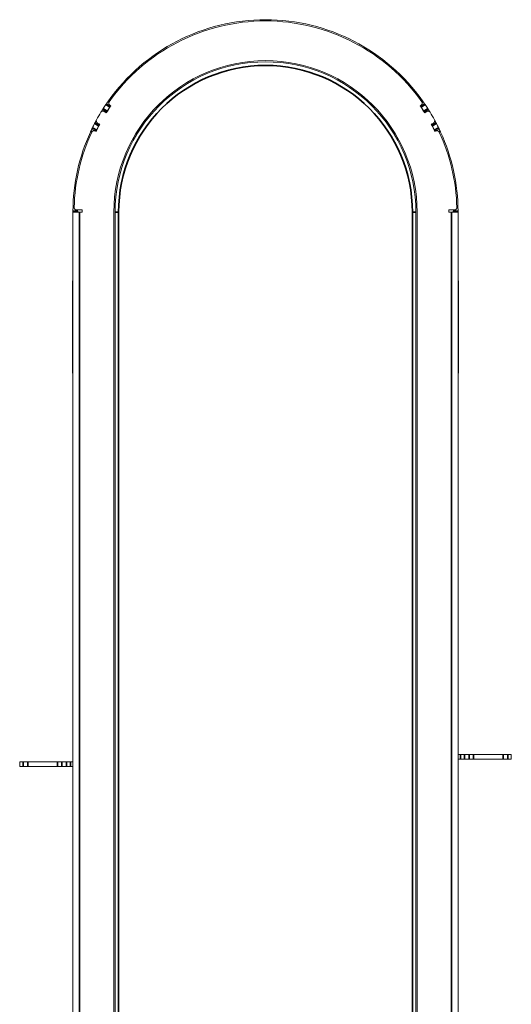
# Model space of a CAD drawing. Header units: millimetres. Extents: x 4 to 1188, y 1 to 840.
# Tile 7 of 197: x 340 to 369, y 180 to 239. Entities that reach past the tile are written whole.
import ezdxf

# ---------------------------------------------------------------- set-up
doc = ezdxf.new("R2010")
doc.units = ezdxf.units.MM
doc.layers.add('1', color=7, linetype='Continuous')

msp = doc.modelspace()

# ---------------------------------------------------------------- linework, layer by layer
at = {"layer": '1', "color": 154, "linetype": 'Continuous', "lineweight": 35}
for p, q in [((345.0701, 233.6043), (344.8343, 233.7657)), ((363.5435, 233.6043), (363.7792, 233.7657)), ((344.9183, 233.3732), (344.6766, 233.5255)), ((363.6952, 233.3732), (363.937, 233.5255)), ((344.4149, 232.5013), (344.1622, 232.6346)), ((364.1986, 232.5013), (364.4514, 232.6346)), ((344.2907, 232.2544), (344.0331, 232.3778)), ((364.3228, 232.2544), (364.5805, 232.3778)), ((343.1642, 227.4473), (342.8785, 227.4473)), ((343.2782, 227.3715), (343.2782, 138.4535)), ((345.3782, 227.3715), (345.5925, 227.3715)), ((345.5925, 227.3715), (345.5925, 138.4535)), ((363.0211, 47.943), (363.0211, 227.3715)), ((363.0211, 227.3715), (363.2354, 227.3715)), ((365.3354, 47.943), (365.3354, 227.3715)), ((365.4494, 227.4473), (365.7351, 227.4473)), ((365.7355, 217.4997), (365.7354, 217.4997)), ((365.7355, 216.5018), (365.7354, 216.5018)), ((365.7355, 216.2734), (365.7354, 216.2734)), ((365.7355, 215.8193), (365.7354, 215.8193)), ((365.7355, 215.5489), (365.7354, 215.5489)), ((365.7355, 213.9593), (365.7354, 213.9593)), ((365.7355, 213.7309), (365.7354, 213.7309)), ((365.7355, 213.2586), (365.7354, 213.2586)), ((365.7355, 212.767), (365.7354, 212.767)), ((365.8704, 194.9144), (365.8704, 195.2001)), ((366.1178, 195.2001), (366.1178, 194.9144)), ((366.3983, 194.9144), (366.3983, 195.2001)), ((366.6457, 195.2001), (366.6457, 194.9144)), ((368.4111, 194.9144), (368.4111, 195.2001)), ((368.6813, 195.2001), (368.6813, 194.9144)), ((339.9322, 194.4858), (339.9322, 194.7715)), ((340.2024, 194.7715), (340.2024, 194.4858)), ((341.9679, 194.4858), (341.9679, 194.7715)), ((342.2153, 194.7715), (342.2153, 194.4858)), ((342.4957, 194.4858), (342.4957, 194.7715)), ((342.7432, 194.7715), (342.7432, 194.4858))]:
    msp.add_line(p, q, dxfattribs=at)
at = {"layer": '1', "color": 154, "linetype": 'Continuous', "lineweight": 13}
for p, q in [((345.1127, 233.6669), (344.8769, 233.8283)), ((345.1237, 233.6829), (345.0656, 233.7229)), ((363.548, 233.7229), (363.4899, 233.6829)), ((363.5009, 233.6669), (363.7367, 233.8283)), ((344.8778, 233.3093), (344.636, 233.4616)), ((344.8571, 233.2764), (344.7367, 233.3516)), ((363.7358, 233.3093), (363.9776, 233.4616)), ((363.8768, 233.3516), (363.7565, 233.2764)), ((344.45, 232.5684), (344.1973, 232.7017)), ((344.3429, 232.6694), (344.4682, 232.6028)), ((364.1453, 232.6028), (364.2707, 232.6694)), ((364.1635, 232.5684), (364.4163, 232.7017)), ((344.2578, 232.1862), (344.0001, 232.3097)), ((344.1858, 232.199), (344.2494, 232.1687)), ((364.3558, 232.1862), (364.6134, 232.3097)), ((364.3642, 232.1687), (364.4278, 232.199)), ((342.8801, 227.3715), (342.8782, 227.3715)), ((342.8782, 227.3715), (342.8782, 138.4535)), ((342.8801, 227.3715), (343.2782, 227.3715)), ((343.0961, 227.5144), (343.4211, 227.5144)), ((343.4211, 227.3715), (343.2782, 227.3715)), ((343.4211, 227.5144), (343.4211, 227.3715)), ((345.3068, 227.3715), (345.3068, 138.4535)), ((345.3782, 138.4535), (345.3782, 227.3715)), ((363.2354, 227.3715), (363.2354, 47.943)), ((363.3068, 47.943), (363.3068, 227.3715)), ((365.1925, 227.5144), (365.5174, 227.5144)), ((365.1925, 227.3715), (365.1925, 227.5144)), ((365.3354, 227.3715), (365.1925, 227.3715)), ((365.7335, 227.3715), (365.3354, 227.3715)), ((365.7335, 227.3715), (365.7354, 227.3715)), ((365.7354, 227.3715), (365.7354, 47.943)), ((342.8496, 217.9073), (342.8496, 223.2501)), ((365.7639, 223.2501), (365.7639, 217.9073)), ((365.7355, 217.5061), (365.7354, 217.5061)), ((365.7355, 217.4978), (365.7354, 217.4978)), ((365.7354, 217.4944), (365.7354, 217.4944)), ((365.7355, 217.4944), (365.7354, 217.4944)), ((365.7355, 217.4944), (365.7354, 217.4944)), ((365.7355, 217.5061), (365.7355, 217.4997)), ((365.7355, 217.4978), (365.7355, 217.4945)), ((365.7355, 217.4944), (365.7355, 217.4944)), ((365.7355, 216.9141), (365.7354, 216.9141)), ((365.7355, 216.5144), (365.7354, 216.5144)), ((365.7355, 216.5098), (365.7354, 216.5098)), ((365.7355, 216.713), (365.7355, 216.713)), ((365.7355, 215.822), (365.7354, 215.822)), ((365.7355, 215.8219), (365.7354, 215.8219)), ((365.7355, 215.8192), (365.7354, 215.8192)), ((365.7355, 214.9683), (365.7354, 214.9683)), ((365.7355, 214.9667), (365.7354, 214.9667)), ((365.7355, 214.9631), (365.7354, 214.9631)), ((365.7355, 214.9683), (365.7355, 214.9667)), ((365.7355, 214.9667), (365.7355, 214.9631)), ((365.7355, 214.3671), (365.7354, 214.3671)), ((365.7355, 213.9655), (365.7354, 213.9655)), ((365.7355, 213.9608), (365.7354, 213.9608)), ((365.7355, 213.2586), (365.7354, 213.2586)), ((365.7355, 213.2543), (365.7354, 213.2543)), ((365.7355, 213.2586), (365.7355, 213.2586)), ((365.7355, 213.2586), (365.7355, 213.2543)), ((365.7355, 213.2543), (365.7355, 212.8088)), ((365.7355, 212.8088), (365.7354, 212.8088)), ((365.7355, 212.8088), (365.7355, 212.767)), ((365.7355, 212.6021), (365.7354, 212.6021)), ((365.7355, 212.3107), (365.7354, 212.3107)), ((365.7355, 211.809), (365.7354, 211.809)), ((365.7355, 211.6208), (365.7354, 211.6208)), ((365.7355, 211.6209), (365.7355, 211.6208)), ((365.7353, 195.2001), (365.8704, 195.2001)), ((365.8704, 195.2001), (366.1178, 195.2001)), ((366.1178, 195.2001), (366.3983, 195.2001)), ((366.3983, 195.2001), (366.6457, 195.2001)), ((366.6457, 195.2001), (368.4111, 195.2001)), ((368.4111, 195.2001), (368.6813, 195.2001)), ((368.6813, 195.2001), (368.8925, 195.2001)), ((368.8925, 195.2001), (368.8925, 194.9144)), ((339.7211, 194.4858), (339.7211, 194.7715)), ((339.9322, 194.7715), (339.7211, 194.7715)), ((339.9322, 194.7715), (340.2024, 194.7715)), ((341.9679, 194.7715), (340.2024, 194.7715)), ((341.9679, 194.7715), (342.2153, 194.7715)), ((342.4957, 194.7715), (342.2153, 194.7715)), ((342.4957, 194.7715), (342.7432, 194.7715)), ((342.8782, 194.7715), (342.7432, 194.7715)), ((365.7353, 194.9144), (365.8704, 194.9144)), ((366.1178, 194.9144), (365.8704, 194.9144)), ((366.1178, 194.9144), (366.3983, 194.9144)), ((366.6457, 194.9144), (366.3983, 194.9144)), ((366.6457, 194.9144), (368.4111, 194.9144)), ((368.6813, 194.9144), (368.4111, 194.9144)), ((368.6813, 194.9144), (368.8925, 194.9144)), ((339.9322, 194.4858), (339.7211, 194.4858)), ((340.2024, 194.4858), (339.9322, 194.4858)), ((341.9679, 194.4858), (340.2024, 194.4858)), ((342.2153, 194.4858), (341.9679, 194.4858)), ((342.4957, 194.4858), (342.2153, 194.4858)), ((342.7432, 194.4858), (342.4957, 194.4858)), ((342.8782, 194.4858), (342.7432, 194.4858))]:
    msp.add_line(p, q, dxfattribs=at)
for centre, radius, start, end in [((354.3068, 227.3715), 11.4286, 35.364247, 144.612372), ((354.3068, 227.3715), 11.3571, 35.229902, 144.770098), ((354.3068, 227.3715), 9, 0, 180), ((354.3068, 227.3715), 8.9286, 0, 180), ((354.3068, 227.3715), 11.4286, 145.979587, 147.420413), ((345.1465, 233.8406), 0.1429, 144.770098, 235.5), ((363.4671, 233.8406), 0.1429, 304.5, 35.229902), ((354.3068, 227.3715), 11.4286, 32.579587, 34.020413), ((354.3068, 227.3715), 11.4286, 148.725282, 151.274718), ((344.661, 233.2304), 0.1429, 58, 148.725282), ((354.3068, 227.3715), 11.1429, 145.5, 148), ((354.3068, 227.3715), 11.1429, 145.98932, 147.41068), ((354.3068, 227.3715), 11.1429, 32, 34.5), ((354.3068, 227.3715), 11.1429, 32.58932, 34.01068), ((363.9526, 233.2304), 0.1429, 31.274718, 122), ((354.3068, 227.3715), 11.4286, 28.725282, 31.274718), ((354.3068, 227.3715), 11.4286, 152.579587, 154.020413), ((354.3068, 227.3715), 11.1429, 152, 154.5), ((344.41, 232.7956), 0.1429, 151.274718, 242), ((354.3068, 227.3715), 11.1429, 25.5, 28), ((364.2036, 232.7956), 0.1429, 298, 28.725282), ((354.3068, 227.3715), 11.4286, 25.979587, 27.420413), ((354.3068, 227.3715), 11.4286, 155.364247, 179.620413), ((354.3068, 227.3715), 11.3571, 155.229902, 178.540077), ((344.1243, 232.0701), 0.1429, 64.5, 155.229902), ((354.3068, 227.3715), 11.1429, 152.58932, 154.01068), ((354.3068, 227.3715), 11.1429, 25.98932, 27.41068), ((364.4893, 232.0701), 0.1429, 24.770098, 115.5), ((354.3068, 227.3715), 11.3571, 1.459923, 24.770098), ((354.3068, 227.3715), 11.4286, 0.379587, 24.612372), ((343.0961, 227.6573), 0.1429, 178.540077, 270), ((365.5174, 227.6573), 0.1429, 270, 1.459923), ((342.9211, 223.2501), 0.0714, 126.870469, 180), ((365.6925, 223.2501), 0.0714, 0, 53.129531), ((343.1354, 217.9073), 0.2857, 180, 205.842656), ((365.4782, 217.9073), 0.2857, 334.157344, 0)]:
    msp.add_arc(centre, radius, start, end, dxfattribs=at)
at = {"layer": '1', "color": 154, "linetype": 'Continuous', "lineweight": 35}
msp.add_arc((354.3068, 227.3715), 8.7143, 0, 180, dxfattribs=at)
at = {"layer": '1', "color": 154, "linetype": 'Continuous', "lineweight": 13}
for points, knots in [([(344.8343, 233.7657), (344.8371, 233.7698), (344.8399, 233.7739), (344.844, 233.7799), (344.8453, 233.7819), (344.848, 233.7858), (344.8493, 233.7878), (344.8532, 233.7935), (344.8556, 233.7971), (344.8591, 233.8022), (344.8602, 233.8038), (344.8624, 233.807), (344.8634, 233.8085), (344.8664, 233.8129), (344.8681, 233.8155), (344.8701, 233.8183), (344.8705, 233.8189), (344.8712, 233.8199), (344.8722, 233.8215), (344.8737, 233.8236), (344.8747, 233.825), (344.8755, 233.8262), (344.8758, 233.8267), (344.8766, 233.8279), (344.8769, 233.8283), (344.8769, 233.8283)], [0, 0, 0, 0, 0.1252386, 0.1252386, 0.1878579, 0.1878579, 0.2504772, 0.2504772, 0.3757158, 0.3757158, 0.4383351, 0.4383351, 0.5009544, 0.5009544, 0.6261929, 0.6261929, 0.6575026, 0.6575026, 0.6888122, 0.7514315, 0.8140508, 0.8140508, 0.8766701, 0.8766701, 1, 1, 1, 1]), ([(344.8769, 233.8283), (344.8781, 233.8301), (344.8795, 233.8321), (344.8821, 233.8359), (344.883, 233.8372), (344.885, 233.8402), (344.8861, 233.8418), (344.888, 233.8445), (344.8886, 233.8454), (344.89, 233.8474), (344.8907, 233.8484), (344.8929, 233.8516), (344.8945, 233.8539), (344.897, 233.8576), (344.8979, 233.8589), (344.8998, 233.8616), (344.9026, 233.8657), (344.9056, 233.87), (344.9088, 233.8746), (344.9099, 233.8762), (344.912, 233.8793), (344.9131, 233.8809), (344.9153, 233.884), (344.9164, 233.8856), (344.9186, 233.8888), (344.9197, 233.8904), (344.923, 233.8951), (344.9252, 233.8982), (344.9284, 233.9029), (344.9295, 233.9044), (344.9316, 233.9075), (344.9327, 233.909), (344.9358, 233.9135), (344.9379, 233.9164), (344.9407, 233.9205), (344.9416, 233.9218), (344.9435, 233.9244), (344.9443, 233.9257), (344.9468, 233.9293), (344.9483, 233.9314), (344.9504, 233.9343), (344.951, 233.9352), (344.9522, 233.9369), (344.9528, 233.9377), (344.9533, 233.9385)], [0, 0, 0, 0, 0.125, 0.125, 0.1875, 0.1875, 0.25, 0.25, 0.28125, 0.28125, 0.3125, 0.3125, 0.375, 0.375, 0.40625, 0.40625, 0.4375, 0.5, 0.5, 0.53125, 0.53125, 0.5625, 0.5625, 0.59375, 0.59375, 0.625, 0.625, 0.6875, 0.6875, 0.71875, 0.71875, 0.75, 0.75, 0.8125, 0.8125, 0.84375, 0.84375, 0.875, 0.875, 0.9375, 0.9375, 0.96875, 0.96875, 1, 1, 1, 1]), ([(344.9533, 233.9385), (344.9551, 233.941), (344.9572, 233.9441), (344.961, 233.9495), (344.9624, 233.9515), (344.9653, 233.9556), (344.9683, 233.9599), (344.9716, 233.9645), (344.9751, 233.9694), (344.9768, 233.9719), (344.9804, 233.9769), (344.9822, 233.9794), (344.9859, 233.9846), (344.9877, 233.9873), (344.9896, 233.9899)], [0, 0, 0, 0, 0.25, 0.25, 0.375, 0.375, 0.5, 0.625, 0.625, 0.75, 0.75, 0.875, 0.875, 1, 1, 1, 1]), ([(363.6267, 233.9861), (363.6303, 233.981), (363.6338, 233.976), (363.6382, 233.9699), (363.639, 233.9687), (363.6407, 233.9662), (363.6416, 233.965), (363.6441, 233.9615), (363.6473, 233.957), (363.6502, 233.9528), (363.6524, 233.9497), (363.6531, 233.9487), (363.6544, 233.9468), (363.6551, 233.9459), (363.6582, 233.9414), (363.6604, 233.9383), (363.6622, 233.9357)], [0, 0, 0, 0, 0.25, 0.25, 0.3125, 0.3125, 0.375, 0.375, 0.5, 0.625, 0.625, 0.6875, 0.6875, 0.75, 0.75, 1, 1, 1, 1]), ([(363.6622, 233.9357), (363.6633, 233.9341), (363.6646, 233.9324), (363.6672, 233.9286), (363.6686, 233.9265), (363.671, 233.9232), (363.6718, 233.922), (363.6735, 233.9195), (363.6762, 233.9158), (363.6791, 233.9116), (363.6821, 233.9072), (363.6832, 233.9057), (363.6853, 233.9027), (363.6874, 233.8996), (363.6896, 233.8965), (363.6918, 233.8934), (363.6929, 233.8918), (363.6946, 233.8894), (363.6951, 233.8886), (363.6962, 233.887), (363.6979, 233.8846), (363.6995, 233.8823), (363.7028, 233.8775), (363.7049, 233.8744), (363.7081, 233.8698), (363.7092, 233.8683), (363.7113, 233.8652), (363.7123, 233.8637), (363.7154, 233.8593), (363.7173, 233.8565), (363.72, 233.8525), (363.7209, 233.8512), (363.7226, 233.8488), (363.725, 233.8453), (363.7271, 233.8423), (363.7295, 233.8387), (363.7306, 233.8372), (363.7324, 233.8345), (363.7332, 233.8334), (363.7345, 233.8314), (363.7351, 233.8306), (363.736, 233.8293), (363.7364, 233.8287), (363.7367, 233.8283)], [0, 0, 0, 0, 0.0625, 0.0625, 0.125, 0.125, 0.15625, 0.15625, 0.1875, 0.25, 0.25, 0.28125, 0.28125, 0.3125, 0.34375, 0.34375, 0.375, 0.375, 0.390625, 0.390625, 0.40625, 0.4375, 0.4375, 0.5, 0.5, 0.53125, 0.53125, 0.5625, 0.5625, 0.625, 0.625, 0.65625, 0.65625, 0.6875, 0.75, 0.75, 0.8125, 0.8125, 0.875, 0.875, 0.9375, 0.9375, 1, 1, 1, 1]), ([(363.7367, 233.8283), (363.7367, 233.8283), (363.737, 233.8279), (363.7377, 233.8267), (363.7381, 233.8262), (363.7389, 233.825), (363.7394, 233.8243), (363.741, 233.822), (363.7423, 233.8201), (363.7446, 233.8167), (363.7455, 233.8155), (363.7472, 233.8128), (363.7482, 233.8115), (363.7511, 233.8071), (363.7533, 233.804), (363.7562, 233.7997), (363.7568, 233.7988), (363.758, 233.7971), (363.7598, 233.7944), (363.7629, 233.7898), (363.7655, 233.7859), (363.7682, 233.782), (363.7695, 233.78), (363.7737, 233.7739), (363.7764, 233.7698), (363.7792, 233.7657)], [0, 0, 0, 0, 0.1195378, 0.1195378, 0.1824279, 0.1824279, 0.2453181, 0.2453181, 0.3710984, 0.3710984, 0.4339886, 0.4339886, 0.4968787, 0.4968787, 0.622659, 0.622659, 0.6541041, 0.6541041, 0.6855492, 0.7484394, 0.8113295, 0.8113295, 0.8742197, 0.8742197, 1, 1, 1, 1]), ([(344.5388, 233.3045), (344.5407, 233.3076), (344.5426, 233.3106), (344.5452, 233.3149), (344.546, 233.3162), (344.5475, 233.3187), (344.5483, 233.32), (344.5505, 233.3237), (344.5534, 233.3284), (344.5561, 233.3328), (344.5581, 233.336), (344.5587, 233.337), (344.5599, 233.339), (344.5605, 233.34), (344.5634, 233.3447), (344.5654, 233.3479), (344.567, 233.3506)], [0, 0, 0, 0, 0.1644327, 0.1644327, 0.2340633, 0.2340633, 0.3036939, 0.3036939, 0.4429551, 0.5822163, 0.5822163, 0.651847, 0.651847, 0.7214776, 0.7214776, 1, 1, 1, 1]), ([(344.567, 233.3506), (344.568, 233.3523), (344.5691, 233.3541), (344.5716, 233.358), (344.5729, 233.3601), (344.575, 233.3636), (344.5758, 233.3649), (344.5773, 233.3674), (344.5798, 233.3713), (344.5824, 233.3756), (344.5852, 233.3802), (344.5862, 233.3818), (344.5881, 233.3849), (344.5901, 233.3881), (344.5921, 233.3913), (344.5941, 233.3946), (344.5952, 233.3962), (344.5967, 233.3987), (344.5972, 233.3995), (344.5982, 233.4011), (344.5997, 233.4036), (344.6013, 233.406), (344.6043, 233.4109), (344.6063, 233.4141), (344.6093, 233.4189), (344.6103, 233.4205), (344.6122, 233.4236), (344.6132, 233.4252), (344.616, 233.4297), (344.6178, 233.4326), (344.6204, 233.4367), (344.6212, 233.438), (344.6228, 233.4405), (344.6251, 233.4441), (344.627, 233.4472), (344.6293, 233.4509), (344.6303, 233.4525), (344.632, 233.4552), (344.6327, 233.4564), (344.634, 233.4584), (344.6345, 233.4592), (344.6354, 233.4606), (344.6357, 233.4611), (344.636, 233.4616)], [0, 0, 0, 0, 0.0625, 0.0625, 0.125, 0.125, 0.15625, 0.15625, 0.1875, 0.25, 0.25, 0.28125, 0.28125, 0.3125, 0.34375, 0.34375, 0.375, 0.375, 0.390625, 0.390625, 0.40625, 0.4375, 0.4375, 0.5, 0.5, 0.53125, 0.53125, 0.5625, 0.5625, 0.625, 0.625, 0.65625, 0.65625, 0.6875, 0.75, 0.75, 0.8125, 0.8125, 0.875, 0.875, 0.9375, 0.9375, 1, 1, 1, 1]), ([(344.636, 233.4616), (344.636, 233.4616), (344.6363, 233.462), (344.637, 233.4632), (344.6374, 233.4637), (344.6381, 233.4649), (344.6386, 233.4656), (344.6401, 233.468), (344.6413, 233.47), (344.6435, 233.4735), (344.6443, 233.4747), (344.646, 233.4774), (344.6469, 233.4788), (344.6497, 233.4833), (344.6517, 233.4865), (344.6545, 233.4908), (344.6551, 233.4917), (344.6562, 233.4935), (344.6579, 233.4963), (344.6609, 233.501), (344.6634, 233.5049), (344.666, 233.5089), (344.6673, 233.5109), (344.6712, 233.5171), (344.6739, 233.5213), (344.6766, 233.5255)], [0, 0, 0, 0, 0.1195378, 0.1195378, 0.1824279, 0.1824279, 0.2453181, 0.2453181, 0.3710984, 0.3710984, 0.4339886, 0.4339886, 0.4968787, 0.4968787, 0.622659, 0.622659, 0.6541041, 0.6541041, 0.6855492, 0.7484394, 0.8113295, 0.8113295, 0.8742197, 0.8742197, 1, 1, 1, 1]), ([(344.8778, 233.3093), (344.8778, 233.3094), (344.8781, 233.3098), (344.8788, 233.3109), (344.8791, 233.3115), (344.8799, 233.3127), (344.8803, 233.3134), (344.8819, 233.3158), (344.8831, 233.3178), (344.8853, 233.3212), (344.8861, 233.3225), (344.8878, 233.3252), (344.8887, 233.3266), (344.8915, 233.331), (344.8935, 233.3342), (344.8963, 233.3386), (344.8968, 233.3395), (344.898, 233.3413), (344.8997, 233.344), (344.9027, 233.3487), (344.9052, 233.3526), (344.9077, 233.3566), (344.909, 233.3587), (344.913, 233.3649), (344.9156, 233.369), (344.9183, 233.3732)], [0, 0, 0, 0, 0.1195378, 0.1195378, 0.1824279, 0.1824279, 0.2453181, 0.2453181, 0.3710984, 0.3710984, 0.4339886, 0.4339886, 0.4968787, 0.4968787, 0.622659, 0.622659, 0.6541041, 0.6541041, 0.6855492, 0.7484394, 0.8113295, 0.8113295, 0.8742197, 0.8742197, 1, 1, 1, 1]), ([(345.0701, 233.6043), (345.0729, 233.6084), (345.0757, 233.6125), (345.0797, 233.6185), (345.0811, 233.6205), (345.0837, 233.6244), (345.0851, 233.6264), (345.0889, 233.6321), (345.0914, 233.6357), (345.0948, 233.6408), (345.096, 233.6424), (345.0981, 233.6456), (345.0992, 233.6471), (345.1021, 233.6515), (345.1039, 233.654), (345.1058, 233.6569), (345.1062, 233.6575), (345.1069, 233.6585), (345.108, 233.66), (345.1095, 233.6622), (345.1104, 233.6636), (345.1112, 233.6648), (345.1116, 233.6653), (345.1124, 233.6665), (345.1127, 233.6669), (345.1127, 233.6669)], [0, 0, 0, 0, 0.1252386, 0.1252386, 0.1878579, 0.1878579, 0.2504772, 0.2504772, 0.3757158, 0.3757158, 0.4383351, 0.4383351, 0.5009544, 0.5009544, 0.6261929, 0.6261929, 0.6575026, 0.6575026, 0.6888122, 0.7514315, 0.8140508, 0.8140508, 0.8766701, 0.8766701, 1, 1, 1, 1]), ([(363.5009, 233.6669), (363.5009, 233.6669), (363.5012, 233.6665), (363.502, 233.6653), (363.5023, 233.6648), (363.5032, 233.6636), (363.5036, 233.6629), (363.5052, 233.6606), (363.5065, 233.6587), (363.5089, 233.6553), (363.5097, 233.654), (363.5115, 233.6514), (363.5124, 233.65), (363.5154, 233.6457), (363.5175, 233.6426), (363.5204, 233.6383), (363.521, 233.6374), (363.5222, 233.6357), (363.524, 233.633), (363.5272, 233.6284), (363.5298, 233.6245), (363.5324, 233.6206), (363.5338, 233.6186), (363.5379, 233.6125), (363.5407, 233.6084), (363.5435, 233.6043)], [0, 0, 0, 0, 0.1195378, 0.1195378, 0.1824279, 0.1824279, 0.2453181, 0.2453181, 0.3710984, 0.3710984, 0.4339886, 0.4339886, 0.4968787, 0.4968787, 0.622659, 0.622659, 0.6541041, 0.6541041, 0.6855492, 0.7484394, 0.8113295, 0.8113295, 0.8742197, 0.8742197, 1, 1, 1, 1]), ([(363.6952, 233.3732), (363.6979, 233.369), (363.7006, 233.3649), (363.7045, 233.3588), (363.7058, 233.3568), (363.7083, 233.3527), (363.7096, 233.3507), (363.7133, 233.3449), (363.7156, 233.3413), (363.7189, 233.3361), (363.72, 233.3344), (363.722, 233.3311), (363.723, 233.3296), (363.7258, 233.3251), (363.7275, 233.3225), (363.7293, 233.3196), (363.7297, 233.319), (363.7304, 233.3179), (363.7314, 233.3164), (363.7328, 233.3141), (363.7337, 233.3127), (363.7344, 233.3115), (363.7348, 233.311), (363.7355, 233.3097), (363.7358, 233.3093), (363.7358, 233.3093)], [0, 0, 0, 0, 0.1252386, 0.1252386, 0.1878579, 0.1878579, 0.2504772, 0.2504772, 0.3757158, 0.3757158, 0.4383351, 0.4383351, 0.5009544, 0.5009544, 0.6261929, 0.6261929, 0.6575026, 0.6575026, 0.6888122, 0.7514315, 0.8140508, 0.8140508, 0.8766701, 0.8766701, 1, 1, 1, 1]), ([(363.937, 233.5255), (363.9397, 233.5213), (363.9423, 233.5171), (363.9462, 233.511), (363.9475, 233.509), (363.9501, 233.505), (363.9513, 233.503), (363.955, 233.4972), (363.9574, 233.4935), (363.9607, 233.4883), (363.9617, 233.4866), (363.9638, 233.4834), (363.9648, 233.4818), (363.9676, 233.4774), (363.9693, 233.4747), (363.9711, 233.4718), (363.9715, 233.4712), (363.9722, 233.4702), (363.9731, 233.4686), (363.9745, 233.4664), (363.9754, 233.465), (363.9762, 233.4637), (363.9765, 233.4632), (363.9773, 233.462), (363.9776, 233.4616), (363.9776, 233.4616)], [0, 0, 0, 0, 0.1252386, 0.1252386, 0.1878579, 0.1878579, 0.2504772, 0.2504772, 0.3757158, 0.3757158, 0.4383351, 0.4383351, 0.5009544, 0.5009544, 0.6261929, 0.6261929, 0.6575026, 0.6575026, 0.6888122, 0.7514315, 0.8140508, 0.8140508, 0.8766701, 0.8766701, 1, 1, 1, 1]), ([(363.9776, 233.4616), (363.9787, 233.4598), (363.98, 233.4576), (363.9824, 233.4538), (363.9833, 233.4524), (363.9852, 233.4494), (363.9863, 233.4477), (363.988, 233.445), (363.9886, 233.444), (363.9899, 233.442), (363.9905, 233.441), (363.9926, 233.4377), (363.994, 233.4353), (363.9965, 233.4315), (363.9973, 233.4301), (363.999, 233.4274), (364.0016, 233.4232), (364.0045, 233.4186), (364.0074, 233.4139), (364.0084, 233.4123), (364.0104, 233.4091), (364.0114, 233.4075), (364.0134, 233.4042), (364.0145, 233.4026), (364.0165, 233.3993), (364.0175, 233.3977), (364.0206, 233.3927), (364.0226, 233.3895), (364.0256, 233.3847), (364.0266, 233.3831), (364.0285, 233.3799), (364.0295, 233.3783), (364.0324, 233.3736), (364.0342, 233.3707), (364.0368, 233.3664), (364.0377, 233.365), (364.0394, 233.3623), (364.0402, 233.361), (364.0424, 233.3573), (364.0438, 233.3551), (364.0457, 233.3521), (364.0462, 233.3511), (364.0473, 233.3493), (364.0479, 233.3485), (364.0483, 233.3477)], [0, 0, 0, 0, 0.125, 0.125, 0.1875, 0.1875, 0.25, 0.25, 0.28125, 0.28125, 0.3125, 0.3125, 0.375, 0.375, 0.40625, 0.40625, 0.4375, 0.5, 0.5, 0.53125, 0.53125, 0.5625, 0.5625, 0.59375, 0.59375, 0.625, 0.625, 0.6875, 0.6875, 0.71875, 0.71875, 0.75, 0.75, 0.8125, 0.8125, 0.84375, 0.84375, 0.875, 0.875, 0.9375, 0.9375, 0.96875, 0.96875, 1, 1, 1, 1]), ([(364.0483, 233.3477), (364.0499, 233.3451), (364.0519, 233.3419), (364.0554, 233.3362), (364.0566, 233.3342), (364.0592, 233.3299), (364.062, 233.3254), (364.0649, 233.3205), (364.068, 233.3155), (364.0696, 233.3129), (364.0723, 233.3084), (364.0734, 233.3066), (364.0746, 233.3048)], [0, 0, 0, 0, 0.299071, 0.299071, 0.4486065, 0.4486065, 0.598142, 0.7476775, 0.7476775, 0.897213, 0.897213, 1, 1, 1, 1]), ([(344.1622, 232.6346), (344.1645, 232.639), (344.1668, 232.6434), (344.1701, 232.6498), (344.1712, 232.652), (344.1734, 232.6562), (344.1745, 232.6583), (344.1777, 232.6644), (344.1797, 232.6682), (344.1826, 232.6737), (344.1835, 232.6754), (344.1853, 232.6789), (344.1861, 232.6805), (344.1886, 232.6851), (344.19, 232.6879), (344.1916, 232.691), (344.192, 232.6916), (344.1926, 232.6927), (344.1934, 232.6943), (344.1946, 232.6967), (344.1954, 232.6981), (344.1961, 232.6994), (344.1964, 232.7), (344.1971, 232.7012), (344.1973, 232.7017), (344.1973, 232.7017)], [0, 0, 0, 0, 0.1252386, 0.1252386, 0.1878579, 0.1878579, 0.2504772, 0.2504772, 0.3757158, 0.3757158, 0.4383351, 0.4383351, 0.5009544, 0.5009544, 0.6261929, 0.6261929, 0.6575026, 0.6575026, 0.6888122, 0.7514315, 0.8140508, 0.8140508, 0.8766701, 0.8766701, 1, 1, 1, 1]), ([(344.1973, 232.7017), (344.1983, 232.7036), (344.1995, 232.7058), (344.2016, 232.7098), (344.2023, 232.7112), (344.204, 232.7144), (344.2049, 232.7161), (344.2064, 232.719), (344.207, 232.72), (344.2081, 232.7221), (344.2087, 232.7232), (344.2105, 232.7266), (344.2118, 232.7291), (344.2139, 232.7331), (344.2147, 232.7345), (344.2162, 232.7373), (344.2185, 232.7417), (344.221, 232.7464), (344.2236, 232.7514), (344.2245, 232.753), (344.2263, 232.7564), (344.2272, 232.7581), (344.229, 232.7614), (344.2299, 232.7631), (344.2317, 232.7665), (344.2327, 232.7682), (344.2354, 232.7733), (344.2372, 232.7767), (344.2399, 232.7817), (344.2408, 232.7834), (344.2425, 232.7866), (344.2434, 232.7883), (344.246, 232.7931), (344.2477, 232.7962), (344.2501, 232.8006), (344.2508, 232.802), (344.2523, 232.8048), (344.2531, 232.8062), (344.2551, 232.81), (344.2564, 232.8123), (344.2581, 232.8154), (344.2586, 232.8164), (344.2596, 232.8182), (344.2601, 232.8191), (344.2605, 232.8199)], [0, 0, 0, 0, 0.125, 0.125, 0.1875, 0.1875, 0.25, 0.25, 0.28125, 0.28125, 0.3125, 0.3125, 0.375, 0.375, 0.40625, 0.40625, 0.4375, 0.5, 0.5, 0.53125, 0.53125, 0.5625, 0.5625, 0.59375, 0.59375, 0.625, 0.625, 0.6875, 0.6875, 0.71875, 0.71875, 0.75, 0.75, 0.8125, 0.8125, 0.84375, 0.84375, 0.875, 0.875, 0.9375, 0.9375, 0.96875, 0.96875, 1, 1, 1, 1]), ([(344.2605, 232.8199), (344.262, 232.8226), (344.2638, 232.8259), (344.2669, 232.8317), (344.2681, 232.8338), (344.2705, 232.8382), (344.273, 232.8429), (344.2757, 232.8479), (344.2786, 232.8531), (344.28, 232.8557), (344.2825, 232.8603), (344.2836, 232.8622), (344.2846, 232.8641)], [0, 0, 0, 0, 0.299071, 0.299071, 0.4486065, 0.4486065, 0.598142, 0.7476775, 0.7476775, 0.897213, 0.897213, 1, 1, 1, 1]), ([(344.4149, 232.5013), (344.4172, 232.5058), (344.4195, 232.5101), (344.4229, 232.5166), (344.424, 232.5187), (344.4262, 232.5229), (344.4273, 232.525), (344.4304, 232.5311), (344.4324, 232.535), (344.4353, 232.5404), (344.4362, 232.5422), (344.438, 232.5456), (344.4389, 232.5472), (344.4413, 232.5519), (344.4428, 232.5547), (344.4444, 232.5577), (344.4447, 232.5583), (344.4453, 232.5594), (344.4462, 232.5611), (344.4474, 232.5634), (344.4482, 232.5649), (344.4488, 232.5662), (344.4491, 232.5667), (344.4498, 232.568), (344.45, 232.5684), (344.45, 232.5684)], [0, 0, 0, 0, 0.1252386, 0.1252386, 0.1878579, 0.1878579, 0.2504772, 0.2504772, 0.3757158, 0.3757158, 0.4383351, 0.4383351, 0.5009544, 0.5009544, 0.6261929, 0.6261929, 0.6575026, 0.6575026, 0.6888122, 0.7514315, 0.8140508, 0.8140508, 0.8766701, 0.8766701, 1, 1, 1, 1]), ([(364.1635, 232.5684), (364.1636, 232.5684), (364.1638, 232.568), (364.1644, 232.5667), (364.1647, 232.5662), (364.1654, 232.5649), (364.1658, 232.5642), (364.1671, 232.5617), (364.1682, 232.5596), (364.1701, 232.556), (364.1708, 232.5546), (364.1723, 232.5518), (364.1731, 232.5504), (364.1755, 232.5457), (364.1773, 232.5424), (364.1796, 232.5378), (364.1801, 232.5368), (364.1811, 232.5349), (364.1826, 232.5321), (364.1852, 232.5271), (364.1874, 232.523), (364.1895, 232.5188), (364.1907, 232.5167), (364.1941, 232.5102), (364.1963, 232.5058), (364.1986, 232.5013)], [0, 0, 0, 0, 0.1195378, 0.1195378, 0.1824279, 0.1824279, 0.2453181, 0.2453181, 0.3710984, 0.3710984, 0.4339886, 0.4339886, 0.4968787, 0.4968787, 0.622659, 0.622659, 0.6541041, 0.6541041, 0.6855492, 0.7484394, 0.8113295, 0.8113295, 0.8742197, 0.8742197, 1, 1, 1, 1]), ([(364.3288, 232.8644), (364.3306, 232.8612), (364.3323, 232.858), (364.3347, 232.8536), (364.3354, 232.8523), (364.3368, 232.8497), (364.3375, 232.8484), (364.3396, 232.8446), (364.3423, 232.8398), (364.3447, 232.8352), (364.3465, 232.832), (364.3471, 232.8309), (364.3482, 232.8288), (364.3488, 232.8278), (364.3514, 232.823), (364.3532, 232.8197), (364.3547, 232.8169)], [0, 0, 0, 0, 0.1644327, 0.1644327, 0.2340633, 0.2340633, 0.3036939, 0.3036939, 0.4429551, 0.5822163, 0.5822163, 0.651847, 0.651847, 0.7214776, 0.7214776, 1, 1, 1, 1]), ([(364.3547, 232.8169), (364.3556, 232.8152), (364.3566, 232.8133), (364.3588, 232.8093), (364.36, 232.8071), (364.362, 232.8035), (364.3626, 232.8022), (364.3641, 232.7996), (364.3663, 232.7955), (364.3687, 232.791), (364.3712, 232.7863), (364.3721, 232.7847), (364.3738, 232.7815), (364.3756, 232.7782), (364.3774, 232.7748), (364.3792, 232.7715), (364.3801, 232.7697), (364.3815, 232.7672), (364.3819, 232.7663), (364.3828, 232.7646), (364.3842, 232.7621), (364.3856, 232.7595), (364.3883, 232.7545), (364.3901, 232.7511), (364.3927, 232.7462), (364.3936, 232.7445), (364.3953, 232.7412), (364.3962, 232.7396), (364.3987, 232.7349), (364.4003, 232.7319), (364.4025, 232.7277), (364.4033, 232.7263), (364.4047, 232.7236), (364.4067, 232.7199), (364.4084, 232.7167), (364.4104, 232.7128), (364.4113, 232.7112), (364.4128, 232.7083), (364.4134, 232.7071), (364.4145, 232.705), (364.415, 232.7041), (364.4157, 232.7027), (364.416, 232.7021), (364.4163, 232.7017)], [0, 0, 0, 0, 0.0625, 0.0625, 0.125, 0.125, 0.15625, 0.15625, 0.1875, 0.25, 0.25, 0.28125, 0.28125, 0.3125, 0.34375, 0.34375, 0.375, 0.375, 0.390625, 0.390625, 0.40625, 0.4375, 0.4375, 0.5, 0.5, 0.53125, 0.53125, 0.5625, 0.5625, 0.625, 0.625, 0.65625, 0.65625, 0.6875, 0.75, 0.75, 0.8125, 0.8125, 0.875, 0.875, 0.9375, 0.9375, 1, 1, 1, 1]), ([(364.4163, 232.7017), (364.4163, 232.7016), (364.4165, 232.7012), (364.4172, 232.7), (364.4175, 232.6994), (364.4181, 232.6982), (364.4185, 232.6974), (364.4199, 232.6949), (364.4209, 232.6928), (364.4229, 232.6892), (364.4235, 232.6879), (364.425, 232.6851), (364.4258, 232.6836), (364.4282, 232.679), (364.43, 232.6756), (364.4324, 232.671), (364.4329, 232.6701), (364.4339, 232.6682), (364.4354, 232.6653), (364.4379, 232.6604), (364.4401, 232.6563), (364.4423, 232.6521), (364.4434, 232.6499), (364.4468, 232.6434), (364.4491, 232.639), (364.4514, 232.6346)], [0, 0, 0, 0, 0.1195378, 0.1195378, 0.1824279, 0.1824279, 0.2453181, 0.2453181, 0.3710984, 0.3710984, 0.4339886, 0.4339886, 0.4968787, 0.4968787, 0.622659, 0.622659, 0.6541041, 0.6541041, 0.6855492, 0.7484394, 0.8113295, 0.8113295, 0.8742197, 0.8742197, 1, 1, 1, 1]), ([(343.9185, 232.1355), (343.9211, 232.1412), (343.9237, 232.1468), (343.9268, 232.1536), (343.9274, 232.1549), (343.9287, 232.1576), (343.9293, 232.159), (343.9311, 232.1629), (343.9334, 232.1679), (343.9356, 232.1726), (343.9371, 232.176), (343.9376, 232.1771), (343.9386, 232.1792), (343.9391, 232.1802), (343.9414, 232.1852), (343.943, 232.1886), (343.9443, 232.1915)], [0, 0, 0, 0, 0.25, 0.25, 0.3125, 0.3125, 0.375, 0.375, 0.5, 0.625, 0.625, 0.6875, 0.6875, 0.75, 0.75, 1, 1, 1, 1]), ([(343.9443, 232.1915), (343.9452, 232.1933), (343.9461, 232.1952), (343.948, 232.1994), (343.9491, 232.2017), (343.9508, 232.2054), (343.9514, 232.2067), (343.9527, 232.2094), (343.9546, 232.2136), (343.9568, 232.2182), (343.959, 232.223), (343.9598, 232.2247), (343.9614, 232.228), (343.963, 232.2314), (343.9646, 232.2348), (343.9662, 232.2383), (343.9671, 232.24), (343.9683, 232.2427), (343.9687, 232.2436), (343.9695, 232.2453), (343.9708, 232.2479), (343.972, 232.2505), (343.9744, 232.2557), (343.9761, 232.2591), (343.9785, 232.2642), (343.9793, 232.2659), (343.9809, 232.2693), (343.9816, 232.2709), (343.9839, 232.2757), (343.9854, 232.2788), (343.9875, 232.2832), (343.9881, 232.2846), (343.9894, 232.2873), (343.9912, 232.2911), (343.9928, 232.2944), (343.9947, 232.2983), (343.9955, 232.3), (343.9969, 232.3029), (343.9975, 232.3041), (343.9985, 232.3063), (343.9989, 232.3072), (343.9996, 232.3086), (343.9999, 232.3092), (344.0001, 232.3097)], [0, 0, 0, 0, 0.0625, 0.0625, 0.125, 0.125, 0.15625, 0.15625, 0.1875, 0.25, 0.25, 0.28125, 0.28125, 0.3125, 0.34375, 0.34375, 0.375, 0.375, 0.390625, 0.390625, 0.40625, 0.4375, 0.4375, 0.5, 0.5, 0.53125, 0.53125, 0.5625, 0.5625, 0.625, 0.625, 0.65625, 0.65625, 0.6875, 0.75, 0.75, 0.8125, 0.8125, 0.875, 0.875, 0.9375, 0.9375, 1, 1, 1, 1]), ([(344.0001, 232.3097), (344.0002, 232.3097), (344.0004, 232.3102), (344.001, 232.3114), (344.0012, 232.312), (344.0018, 232.3133), (344.0022, 232.314), (344.0034, 232.3166), (344.0044, 232.3187), (344.0062, 232.3224), (344.0069, 232.3237), (344.0082, 232.3266), (344.009, 232.3281), (344.0112, 232.3328), (344.0129, 232.3362), (344.0151, 232.3409), (344.0156, 232.3418), (344.0165, 232.3437), (344.0179, 232.3467), (344.0204, 232.3517), (344.0224, 232.3559), (344.0245, 232.3601), (344.0255, 232.3623), (344.0287, 232.3689), (344.0309, 232.3734), (344.0331, 232.3778)], [0, 0, 0, 0, 0.1195378, 0.1195378, 0.1824279, 0.1824279, 0.2453181, 0.2453181, 0.3710984, 0.3710984, 0.4339886, 0.4339886, 0.4968787, 0.4968787, 0.622659, 0.622659, 0.6541041, 0.6541041, 0.6855492, 0.7484394, 0.8113295, 0.8113295, 0.8742197, 0.8742197, 1, 1, 1, 1]), ([(344.2578, 232.1862), (344.2578, 232.1863), (344.258, 232.1867), (344.2586, 232.188), (344.2589, 232.1885), (344.2595, 232.1898), (344.2599, 232.1906), (344.2611, 232.1931), (344.2621, 232.1952), (344.2639, 232.1989), (344.2645, 232.2003), (344.2659, 232.2031), (344.2666, 232.2046), (344.2689, 232.2093), (344.2706, 232.2128), (344.2728, 232.2174), (344.2733, 232.2184), (344.2742, 232.2203), (344.2756, 232.2232), (344.278, 232.2282), (344.2801, 232.2324), (344.2821, 232.2367), (344.2832, 232.2389), (344.2864, 232.2454), (344.2886, 232.2499), (344.2907, 232.2544)], [0, 0, 0, 0, 0.1195378, 0.1195378, 0.1824279, 0.1824279, 0.2453181, 0.2453181, 0.3710984, 0.3710984, 0.4339886, 0.4339886, 0.4968787, 0.4968787, 0.622659, 0.622659, 0.6541041, 0.6541041, 0.6855492, 0.7484394, 0.8113295, 0.8113295, 0.8742197, 0.8742197, 1, 1, 1, 1]), ([(364.3228, 232.2544), (364.325, 232.2499), (364.3272, 232.2455), (364.3303, 232.239), (364.3314, 232.2368), (364.3335, 232.2325), (364.3345, 232.2304), (364.3375, 232.2242), (364.3394, 232.2203), (364.3421, 232.2147), (364.3429, 232.2129), (364.3446, 232.2095), (364.3454, 232.2078), (364.3477, 232.2031), (364.349, 232.2003), (364.3505, 232.1971), (364.3508, 232.1965), (364.3514, 232.1954), (364.3522, 232.1937), (364.3533, 232.1913), (364.354, 232.1898), (364.3547, 232.1885), (364.3549, 232.188), (364.3556, 232.1867), (364.3558, 232.1862), (364.3558, 232.1862)], [0, 0, 0, 0, 0.1252386, 0.1252386, 0.1878579, 0.1878579, 0.2504772, 0.2504772, 0.3757158, 0.3757158, 0.4383351, 0.4383351, 0.5009544, 0.5009544, 0.6261929, 0.6261929, 0.6575026, 0.6575026, 0.6888122, 0.7514315, 0.8140508, 0.8140508, 0.8766701, 0.8766701, 1, 1, 1, 1]), ([(364.5805, 232.3778), (364.5827, 232.3734), (364.5848, 232.3689), (364.588, 232.3624), (364.5891, 232.3602), (364.5911, 232.356), (364.5922, 232.3538), (364.5952, 232.3477), (364.5971, 232.3437), (364.5997, 232.3382), (364.6006, 232.3364), (364.6023, 232.3329), (364.6031, 232.3313), (364.6053, 232.3265), (364.6067, 232.3237), (364.6082, 232.3206), (364.6085, 232.32), (364.6091, 232.3188), (364.6098, 232.3172), (364.611, 232.3148), (364.6117, 232.3133), (364.6123, 232.312), (364.6126, 232.3114), (364.6132, 232.3101), (364.6134, 232.3097), (364.6134, 232.3097)], [0, 0, 0, 0, 0.1252386, 0.1252386, 0.1878579, 0.1878579, 0.2504772, 0.2504772, 0.3757158, 0.3757158, 0.4383351, 0.4383351, 0.5009544, 0.5009544, 0.6261929, 0.6261929, 0.6575026, 0.6575026, 0.6888122, 0.7514315, 0.8140508, 0.8140508, 0.8766701, 0.8766701, 1, 1, 1, 1]), ([(364.6134, 232.3097), (364.6144, 232.3077), (364.6154, 232.3055), (364.6174, 232.3014), (364.6181, 232.3), (364.6196, 232.2967), (364.6205, 232.2949), (364.6219, 232.292), (364.6224, 232.291), (364.6234, 232.2888), (364.6239, 232.2877), (364.6256, 232.2842), (364.6268, 232.2817), (364.6287, 232.2776), (364.6294, 232.2762), (364.6308, 232.2733), (364.6329, 232.2688), (364.6352, 232.2639), (364.6376, 232.2589), (364.6384, 232.2572), (364.64, 232.2538), (364.6409, 232.252), (364.6425, 232.2486), (364.6433, 232.2468), (364.645, 232.2434), (364.6458, 232.2416), (364.6482, 232.2364), (364.6499, 232.2329), (364.6523, 232.2278), (364.6531, 232.2261), (364.6547, 232.2227), (364.6555, 232.221), (364.6578, 232.216), (364.6593, 232.2129), (364.6614, 232.2083), (364.6621, 232.2069), (364.6634, 232.204), (364.6641, 232.2026), (364.6659, 232.1987), (364.667, 232.1963), (364.6685, 232.1931), (364.669, 232.1921), (364.6699, 232.1902), (364.6703, 232.1893), (364.6707, 232.1884)], [0, 0, 0, 0, 0.125, 0.125, 0.1875, 0.1875, 0.25, 0.25, 0.28125, 0.28125, 0.3125, 0.3125, 0.375, 0.375, 0.40625, 0.40625, 0.4375, 0.5, 0.5, 0.53125, 0.53125, 0.5625, 0.5625, 0.59375, 0.59375, 0.625, 0.625, 0.6875, 0.6875, 0.71875, 0.71875, 0.75, 0.75, 0.8125, 0.8125, 0.84375, 0.84375, 0.875, 0.875, 0.9375, 0.9375, 0.96875, 0.96875, 1, 1, 1, 1]), ([(364.6707, 232.1884), (364.672, 232.1857), (364.6735, 232.1822), (364.6763, 232.1762), (364.6773, 232.174), (364.6794, 232.1695), (364.6816, 232.1647), (364.684, 232.1595), (364.6865, 232.1541), (364.6878, 232.1514), (364.6904, 232.1458), (364.6917, 232.143), (364.6943, 232.1372), (364.6957, 232.1342), (364.697, 232.1313)], [0, 0, 0, 0, 0.25, 0.25, 0.375, 0.375, 0.5, 0.625, 0.625, 0.75, 0.75, 0.875, 0.875, 1, 1, 1, 1]), ([(342.8782, 227.3715), (342.8782, 227.3716), (342.8782, 227.3721), (342.8782, 227.3735), (342.8782, 227.3741), (342.8782, 227.3755), (342.8782, 227.3764), (342.8782, 227.3792), (342.8782, 227.3815), (342.8782, 227.3857), (342.8782, 227.3871), (342.8782, 227.3903), (342.8782, 227.392), (342.8782, 227.3972), (342.8783, 227.401), (342.8783, 227.4062), (342.8783, 227.4072), (342.8783, 227.4094), (342.8783, 227.4126), (342.8783, 227.4182), (342.8783, 227.4228), (342.8784, 227.4276), (342.8784, 227.43), (342.8784, 227.4373), (342.8784, 227.4423), (342.8785, 227.4473)], [0, 0, 0, 0, 0.1195378, 0.1195378, 0.1824279, 0.1824279, 0.2453181, 0.2453181, 0.3710984, 0.3710984, 0.4339886, 0.4339886, 0.4968787, 0.4968787, 0.622659, 0.622659, 0.6541041, 0.6541041, 0.6855492, 0.7484394, 0.8113295, 0.8113295, 0.8742197, 0.8742197, 1, 1, 1, 1]), ([(343.1639, 227.3715), (343.1639, 227.3716), (343.1639, 227.3721), (343.1639, 227.3735), (343.1639, 227.3741), (343.1639, 227.3755), (343.1639, 227.3764), (343.1639, 227.3792), (343.1639, 227.3815), (343.1639, 227.3857), (343.1639, 227.3871), (343.1639, 227.3903), (343.1639, 227.392), (343.164, 227.3972), (343.164, 227.401), (343.164, 227.4062), (343.164, 227.4072), (343.164, 227.4094), (343.164, 227.4126), (343.164, 227.4182), (343.164, 227.4228), (343.1641, 227.4276), (343.1641, 227.43), (343.1641, 227.4373), (343.1642, 227.4423), (343.1642, 227.4473)], [0, 0, 0, 0, 0.1195378, 0.1195378, 0.1824279, 0.1824279, 0.2453181, 0.2453181, 0.3710984, 0.3710984, 0.4339886, 0.4339886, 0.4968787, 0.4968787, 0.622659, 0.622659, 0.6541041, 0.6541041, 0.6855492, 0.7484394, 0.8113295, 0.8113295, 0.8742197, 0.8742197, 1, 1, 1, 1]), ([(365.4494, 227.4473), (365.4494, 227.4423), (365.4495, 227.4373), (365.4495, 227.4301), (365.4495, 227.4277), (365.4495, 227.4229), (365.4495, 227.4206), (365.4496, 227.4137), (365.4496, 227.4094), (365.4496, 227.4032), (365.4496, 227.4012), (365.4496, 227.3973), (365.4496, 227.3955), (365.4496, 227.3903), (365.4496, 227.3871), (365.4496, 227.3837), (365.4496, 227.383), (365.4496, 227.3817), (365.4496, 227.3799), (365.4496, 227.3772), (365.4496, 227.3756), (365.4496, 227.3741), (365.4496, 227.3735), (365.4496, 227.3721), (365.4496, 227.3716), (365.4496, 227.3716)], [0, 0, 0, 0, 0.1252386, 0.1252386, 0.1878579, 0.1878579, 0.2504772, 0.2504772, 0.3757158, 0.3757158, 0.4383351, 0.4383351, 0.5009544, 0.5009544, 0.6261929, 0.6261929, 0.6575026, 0.6575026, 0.6888122, 0.7514315, 0.8140508, 0.8140508, 0.8766701, 0.8766701, 1, 1, 1, 1]), ([(365.7351, 227.4473), (365.7351, 227.4423), (365.7352, 227.4373), (365.7352, 227.4301), (365.7352, 227.4277), (365.7352, 227.4229), (365.7353, 227.4206), (365.7353, 227.4137), (365.7353, 227.4094), (365.7353, 227.4032), (365.7353, 227.4012), (365.7353, 227.3973), (365.7353, 227.3955), (365.7353, 227.3903), (365.7353, 227.3871), (365.7354, 227.3837), (365.7354, 227.383), (365.7354, 227.3817), (365.7354, 227.3799), (365.7354, 227.3772), (365.7354, 227.3756), (365.7354, 227.3741), (365.7354, 227.3735), (365.7354, 227.3721), (365.7354, 227.3716), (365.7354, 227.3716)], [0, 0, 0, 0, 0.1252386, 0.1252386, 0.1878579, 0.1878579, 0.2504772, 0.2504772, 0.3757158, 0.3757158, 0.4383351, 0.4383351, 0.5009544, 0.5009544, 0.6261929, 0.6261929, 0.6575026, 0.6575026, 0.6888122, 0.7514315, 0.8140508, 0.8140508, 0.8766701, 0.8766701, 1, 1, 1, 1])]:
    msp.add_open_spline(points, degree=3, knots=knots, dxfattribs=at)
at = {"layer": '1', "color": 154, "linetype": 'Continuous', "lineweight": 35}
for points in [[(345.0169, 233.8938), (345.0145, 233.8955), (345.0121, 233.8972), (344.9909, 233.9121), (344.9721, 233.9253), (344.9533, 233.9385)], [(364.6001, 232.1557), (364.6028, 232.157), (364.6055, 232.1582), (364.629, 232.1691), (364.6498, 232.1788), (364.6707, 232.1884)]]:
    msp.add_open_spline(points, degree=3, knots=[0, 0, 0, 0, 0.1144781, 0.1144781, 1, 1, 1, 1], dxfattribs=at)
for points in [[(363.6622, 233.9357), (363.6421, 233.9215), (363.6219, 233.9074), (363.6018, 233.8932)], [(344.567, 233.3506), (344.57, 233.3488), (344.573, 233.3469), (344.576, 233.3451)], [(364.0397, 233.3424), (364.0426, 233.3442), (364.0455, 233.3459), (364.0483, 233.3477)], [(344.2694, 232.8151), (344.2665, 232.8167), (344.2635, 232.8183), (344.2605, 232.8199)], [(364.3547, 232.8169), (364.3516, 232.8152), (364.3485, 232.8136), (364.3454, 232.8119)], [(343.9443, 232.1915), (343.9674, 232.1808), (343.9904, 232.1701), (344.0135, 232.1594)]]:
    msp.add_open_spline(points, degree=3, dxfattribs=at)
at = {"layer": '1', "color": 154, "linetype": 'Continuous', "lineweight": 13}
for points in [[(365.7355, 217.7908), (365.7355, 217.7052), (365.7355, 217.6103), (365.7355, 217.5061)], [(365.7355, 217.4997), (365.7355, 217.4987), (365.7355, 217.4981), (365.7355, 217.4978)], [(365.7355, 217.4944), (365.7355, 217.2464), (365.7355, 217.0528), (365.7355, 216.9141)], [(365.7355, 216.9141), (365.7355, 216.7792), (365.7355, 216.7122), (365.7355, 216.7129)], [(365.7355, 216.5018), (365.7355, 216.5014), (365.7355, 216.3992), (365.7355, 216.2734)], [(365.7355, 216.2734), (365.7355, 216.1476), (365.7355, 216.0459), (365.7355, 216.0463)], [(365.7355, 215.8192), (365.7355, 215.8178), (365.7355, 215.722), (365.7355, 215.5489)], [(365.7355, 215.5489), (365.7355, 215.3633), (365.7355, 215.1767), (365.7355, 214.9683)], [(365.7355, 214.9631), (365.7355, 214.6894), (365.7355, 214.4903), (365.7355, 214.3671)], [(365.7355, 213.9593), (365.7355, 213.959), (365.7355, 213.8567), (365.7355, 213.7309)], [(365.7355, 213.7309), (365.7355, 213.6051), (365.7355, 213.5035), (365.7355, 213.5038)], [(365.7355, 212.767), (365.7355, 212.7212), (365.7355, 212.6659), (365.7355, 212.6021)], [(365.7355, 212.6021), (365.7355, 212.5177), (365.7355, 212.4217), (365.7355, 212.3107)], [(365.7355, 212.3107), (365.7355, 212.1063), (365.7355, 211.9389), (365.7355, 211.809)]]:
    msp.add_open_spline(points, degree=3, dxfattribs=at)

doc.saveas('drawing.dxf')
